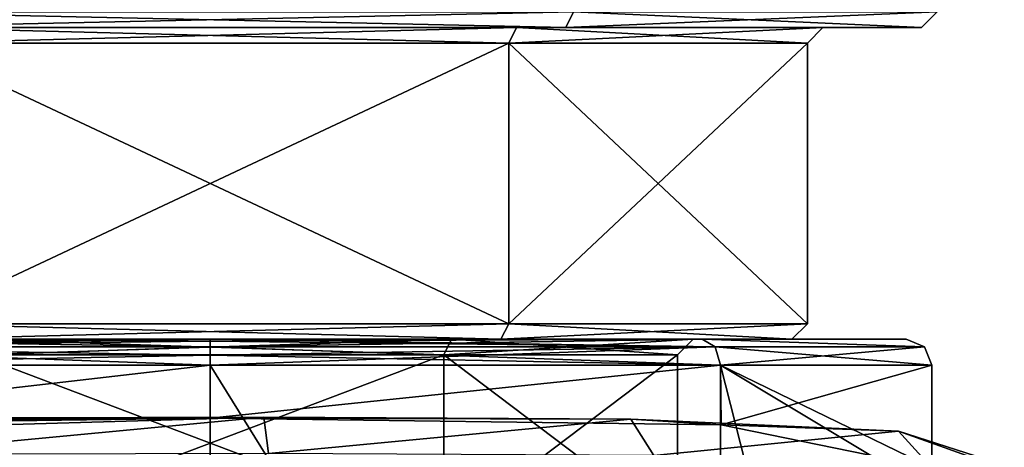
# Model space of a CAD drawing. Extents: x -65 to 446, y -88 to 1318.
# Tile 203 of 229: x 46 to 65, y -18 to -10. Entities that reach past the tile are written whole.
import ezdxf

# ---------------------------------------------------------------- set-up
doc = ezdxf.new("R2010")
doc.units = 0
doc.header["$LTSCALE"] = 65.185185
for name, color, linetype in [('1062', 7, 'CONTINUOUS'), ('1084', 7, 'CONTINUOUS'), ('1085', 7, 'CONTINUOUS'), ('1088', 7, 'CONTINUOUS'), ('1509', 7, 'CONTINUOUS'), ('1510', 7, 'CONTINUOUS'), ('1511', 7, 'CONTINUOUS'), ('1512', 7, 'CONTINUOUS'), ('1518', 7, 'CONTINUOUS'), ('1519', 7, 'CONTINUOUS'), ('1525', 7, 'CONTINUOUS'), ('1526', 7, 'CONTINUOUS'), ('1527', 7, 'CONTINUOUS'), ('1528', 7, 'CONTINUOUS'), ('1529', 7, 'CONTINUOUS'), ('1530', 7, 'CONTINUOUS'), ('1531', 7, 'CONTINUOUS'), ('1532', 7, 'CONTINUOUS'), ('833', 7, 'CONTINUOUS'), ('834', 7, 'CONTINUOUS'), ('835', 7, 'CONTINUOUS'), ('836', 7, 'CONTINUOUS'), ('896', 7, 'CONTINUOUS')]:
    doc.layers.add(name, color=color, linetype=linetype)

msp = doc.modelspace()

# ---------------------------------------------------------------- linework, layer by layer
at = {"layer": '1062', "color": 7, "linetype": 'CONTINUOUS'}
for points in [[(63.4, -16, 0), (59.476, -16, -9.474), (36.6, -16, 0), (63.4, -16, 0)], [(40.524, -16, 9.474), (63.4, -16, 0), (36.6, -16, 0), (40.524, -16, 9.474)], [(36.6, -16, 0), (59.476, -16, -9.474), (40.524, -16, -9.475), (36.6, -16, 0)], [(50, -16, 13.4), (59.476, -16, 9.475), (40.524, -16, 9.474), (50, -16, 13.4)], [(59.476, -16, 9.475), (63.4, -16, 0), (40.524, -16, 9.474), (59.476, -16, 9.475)], [(59.476, -16, -9.474), (50, -16, -13.4), (40.524, -16, -9.475), (59.476, -16, -9.474)]]:
    msp.add_3dface(points, dxfattribs=at)
at = {"layer": '1084', "color": 7, "linetype": 'CONTINUOUS'}
for points in [[(50, -17.517, -13.9), (50, -16.5, -13.9), (59.829, -16.5, -9.829), (50, -17.517, -13.9)], [(50, -16.5, 13.9), (50, -32.257, 13.9), (59.828, -32.328, 9.83), (50, -16.5, 13.9)], [(59.829, -16.5, 9.829), (50, -16.5, 13.9), (59.828, -32.328, 9.83), (59.829, -16.5, 9.829)], [(50, -17.517, -13.9), (59.829, -16.5, -9.829), (59.838, -17.645, -9.82), (50, -17.517, -13.9)], [(63.9, -32.5), (59.829, -16.5, 9.829), (59.828, -32.328, 9.83), (63.9, -32.5)], [(59.829, -16.5, -9.829), (63.9, -16.5), (59.838, -17.645, -9.82), (59.829, -16.5, -9.829)], [(63.9, -16.5), (59.829, -16.5, 9.829), (63.9, -18.472), (63.9, -16.5)], [(63.9, -18.472), (59.829, -16.5, 9.829), (63.9, -18.94, 0), (63.9, -18.472)], [(63.9, -18.94, 0), (59.829, -16.5, 9.829), (63.9, -32.5), (63.9, -18.94, 0)], [(59.838, -17.645, -9.82), (63.9, -16.5), (63.9, -18.472), (59.838, -17.645, -9.82)]]:
    msp.add_3dface(points, dxfattribs=at)
at = {"layer": '1085', "color": 7, "linetype": 'CONTINUOUS'}
for points in [[(40.171, -16.5, -9.829), (50, -16.5, -13.9), (39.983, -17.653, -9.636), (40.171, -16.5, -9.829)], [(39.983, -17.653, -9.636), (50, -16.5, -13.9), (50, -17.517, -13.9), (39.983, -17.653, -9.636)], [(50, -16.5, 13.9), (40.171, -16.5, 9.829), (50, -32.257, 13.9), (50, -16.5, 13.9)], [(50, -32.257, 13.9), (40.171, -16.5, 9.829), (41.704, -32.305, 11.153), (50, -32.257, 13.9)]]:
    msp.add_3dface(points, dxfattribs=at)
at = {"layer": '1088', "color": 7, "linetype": 'CONTINUOUS'}
for points in [[(35.725, -17.615, -10.485), (39.983, -17.653, -9.636), (50, -17.517, -13.9), (35.725, -17.615, -10.485)], [(35.725, -17.615, -10.485), (50, -17.517, -13.9), (39.751, -17.555, -12.187), (35.725, -17.615, -10.485)], [(39.751, -17.555, -12.187), (50, -17.517, -13.9), (43.729, -17.516, -13.945), (39.751, -17.555, -12.187)], [(43.729, -17.516, -13.945), (50, -17.517, -13.9), (51.035, -17.502, -15.261), (43.729, -17.516, -13.945)], [(51.035, -17.502, -15.261), (50, -17.517, -13.9), (58.098, -17.535, -12.966), (51.035, -17.502, -15.261)], [(50, -17.517, -13.9), (59.838, -17.645, -9.82), (58.098, -17.535, -12.966), (50, -17.517, -13.9)], [(58.098, -17.535, -12.966), (59.838, -17.645, -9.82), (63.258, -17.768, -7.593), (58.098, -17.535, -12.966)], [(59.838, -17.645, -9.82), (63.9, -18.472), (63.258, -17.768, -7.593), (59.838, -17.645, -9.82)], [(63.258, -17.768, -7.593), (63.9, -18.472), (65.086, -18.424, -0.4), (63.258, -17.768, -7.593)], [(65.292, -18.424, -0.4), (63.258, -17.768, -7.593), (65.086, -18.424, -0.4), (65.292, -18.424, -0.4)]]:
    msp.add_3dface(points, dxfattribs=at)
at = {"layer": '1509', "linetype": 'CONTINUOUS'}
for points in [[(54.5, -19.7, -7.794), (45.5, -19.7, -7.794), (54.5, -16.3, -7.794), (54.5, -19.7, -7.794)], [(54.5, -16.3, -7.794), (45.5, -19.7, -7.794), (45.5, -16.3, -7.794), (54.5, -16.3, -7.794)], [(59, -19.7), (54.5, -19.7, -7.794), (59, -16.3), (59, -19.7)], [(59, -16.3), (54.5, -19.7, -7.794), (54.5, -16.3, -7.794), (59, -16.3)]]:
    msp.add_3dface(points, dxfattribs=at)
at = {"layer": '1510', "linetype": 'CONTINUOUS'}
for points in [[(44.4, -16, 9.699), (45.35, -16, 8.054), (55.6, -16, 9.699), (44.4, -16, 9.699)], [(54.65, -16, -8.054), (45.35, -16, -8.054), (44.4, -16, -9.699), (54.65, -16, -8.054)], [(55.6, -16, -9.699), (54.65, -16, -8.054), (44.4, -16, -9.699), (55.6, -16, -9.699)], [(45.35, -16, 8.054), (54.65, -16, 8.054), (55.6, -16, 9.699), (45.35, -16, 8.054)], [(54.65, -16, 8.054), (59.3, -16), (55.6, -16, 9.699), (54.65, -16, 8.054)], [(59.3, -16), (54.65, -16, -8.054), (61.2, -16), (59.3, -16)], [(61.2, -16), (54.65, -16, -8.054), (55.6, -16, -9.699), (61.2, -16)], [(55.6, -16, 9.699), (59.3, -16), (61.2, -16), (55.6, -16, 9.699)]]:
    msp.add_3dface(points, dxfattribs=at)
at = {"layer": '1511', "linetype": 'CONTINUOUS'}
for points in [[(44.25, -10.3, -9.959), (55.75, -10.3, -9.959), (44.25, -15.7, -9.959), (44.25, -10.3, -9.959)], [(44.25, -15.7, -9.959), (55.75, -10.3, -9.959), (55.75, -15.7, -9.959), (44.25, -15.7, -9.959)], [(61.5, -10.3), (61.5, -15.7), (55.75, -15.7, -9.959), (61.5, -10.3)], [(55.75, -10.3, -9.959), (61.5, -10.3), (55.75, -15.7, -9.959), (55.75, -10.3, -9.959)]]:
    msp.add_3dface(points, dxfattribs=at)
at = {"layer": '1512', "linetype": 'CONTINUOUS'}
for points in [[(43.15, -10, 11.865), (44.1, -10, 10.219), (56.85, -10, 11.865), (43.15, -10, 11.865)], [(55.9, -10, -10.219), (44.1, -10, -10.219), (43.15, -10, -11.865), (55.9, -10, -10.219)], [(56.85, -10, -11.865), (55.9, -10, -10.219), (43.15, -10, -11.865), (56.85, -10, -11.865)], [(44.1, -10, 10.219), (55.9, -10, 10.219), (56.85, -10, 11.865), (44.1, -10, 10.219)], [(55.9, -10, 10.219), (61.8, -10), (56.85, -10, 11.865), (55.9, -10, 10.219)], [(61.8, -10), (55.9, -10, -10.219), (63.7, -10), (61.8, -10)], [(63.7, -10), (55.9, -10, -10.219), (56.85, -10, -11.865), (63.7, -10)], [(56.85, -10, 11.865), (61.8, -10), (63.7, -10), (56.85, -10, 11.865)]]:
    msp.add_3dface(points, dxfattribs=at)
at = {"layer": '1518', "linetype": 'CONTINUOUS'}
for points in [[(45.5, -19.7, 7.794), (54.5, -19.7, 7.794), (45.5, -16.3, 7.794), (45.5, -19.7, 7.794)], [(45.5, -16.3, 7.794), (54.5, -19.7, 7.794), (54.5, -16.3, 7.794), (45.5, -16.3, 7.794)], [(59, -19.7), (59, -16.3), (54.5, -16.3, 7.794), (59, -19.7)], [(54.5, -19.7, 7.794), (59, -19.7), (54.5, -16.3, 7.794), (54.5, -19.7, 7.794)]]:
    msp.add_3dface(points, dxfattribs=at)
at = {"layer": '1519', "linetype": 'CONTINUOUS'}
for points in [[(55.75, -10.3, 9.959), (44.25, -10.3, 9.959), (55.75, -15.7, 9.959), (55.75, -10.3, 9.959)], [(55.75, -15.7, 9.959), (44.25, -10.3, 9.959), (44.25, -15.7, 9.959), (55.75, -15.7, 9.959)], [(61.5, -15.7), (61.5, -10.3), (55.75, -10.3, 9.959), (61.5, -15.7)], [(61.5, -15.7), (55.75, -10.3, 9.959), (55.75, -15.7, 9.959), (61.5, -15.7)]]:
    msp.add_3dface(points, dxfattribs=at)
at = {"layer": '1525', "linetype": 'CONTINUOUS'}
for points in [[(43, -9.7, -12.124), (57, -9.7, -12.124), (43.15, -10, -11.865), (43, -9.7, -12.124)], [(57, -9.7, -12.124), (56.85, -10, -11.865), (43.15, -10, -11.865), (57, -9.7, -12.124)], [(57, -9.7, -12.124), (64, -9.7), (56.85, -10, -11.865), (57, -9.7, -12.124)], [(64, -9.7), (63.7, -10), (56.85, -10, -11.865), (64, -9.7)]]:
    msp.add_3dface(points, dxfattribs=at)
at = {"layer": '1526', "linetype": 'CONTINUOUS'}
for points in [[(57, -9.7, 12.124), (43, -9.7, 12.124), (56.85, -10, 11.865), (57, -9.7, 12.124)], [(43, -9.7, 12.124), (43.15, -10, 11.865), (56.85, -10, 11.865), (43, -9.7, 12.124)], [(57, -9.7, 12.124), (56.85, -10, 11.865), (63.7, -10), (57, -9.7, 12.124)], [(64, -9.7), (57, -9.7, 12.124), (63.7, -10), (64, -9.7)]]:
    msp.add_3dface(points, dxfattribs=at)
at = {"layer": '1527', "linetype": 'CONTINUOUS'}
for points in [[(44.25, -10.3, -9.959), (44.1, -10, -10.219), (55.9, -10, -10.219), (44.25, -10.3, -9.959)], [(55.75, -10.3, -9.959), (44.25, -10.3, -9.959), (55.9, -10, -10.219), (55.75, -10.3, -9.959)], [(61.5, -10.3), (55.75, -10.3, -9.959), (61.8, -10), (61.5, -10.3)], [(61.8, -10), (55.75, -10.3, -9.959), (55.9, -10, -10.219), (61.8, -10)]]:
    msp.add_3dface(points, dxfattribs=at)
at = {"layer": '1528', "linetype": 'CONTINUOUS'}
for points in [[(55.9, -10, 10.219), (44.1, -10, 10.219), (55.75, -10.3, 9.959), (55.9, -10, 10.219)], [(44.1, -10, 10.219), (44.25, -10.3, 9.959), (55.75, -10.3, 9.959), (44.1, -10, 10.219)], [(61.5, -10.3), (55.9, -10, 10.219), (55.75, -10.3, 9.959), (61.5, -10.3)], [(61.5, -10.3), (61.8, -10), (55.9, -10, 10.219), (61.5, -10.3)]]:
    msp.add_3dface(points, dxfattribs=at)
at = {"layer": '1529', "linetype": 'CONTINUOUS'}
for points in [[(44.4, -16, -9.699), (44.25, -15.7, -9.959), (55.75, -15.7, -9.959), (44.4, -16, -9.699)], [(55.6, -16, -9.699), (44.4, -16, -9.699), (55.75, -15.7, -9.959), (55.6, -16, -9.699)], [(61.2, -16), (55.6, -16, -9.699), (61.5, -15.7), (61.2, -16)], [(61.5, -15.7), (55.6, -16, -9.699), (55.75, -15.7, -9.959), (61.5, -15.7)]]:
    msp.add_3dface(points, dxfattribs=at)
at = {"layer": '1530', "linetype": 'CONTINUOUS'}
for points in [[(44.4, -16, 9.699), (55.6, -16, 9.699), (44.25, -15.7, 9.959), (44.4, -16, 9.699)], [(55.6, -16, 9.699), (55.75, -15.7, 9.959), (44.25, -15.7, 9.959), (55.6, -16, 9.699)], [(55.6, -16, 9.699), (61.2, -16), (55.75, -15.7, 9.959), (55.6, -16, 9.699)], [(61.2, -16), (61.5, -15.7), (55.75, -15.7, 9.959), (61.2, -16)]]:
    msp.add_3dface(points, dxfattribs=at)
at = {"layer": '1531', "linetype": 'CONTINUOUS'}
for points in [[(45.5, -16.3, -7.794), (45.35, -16, -8.054), (54.65, -16, -8.054), (45.5, -16.3, -7.794)], [(54.5, -16.3, -7.794), (45.5, -16.3, -7.794), (54.65, -16, -8.054), (54.5, -16.3, -7.794)], [(59, -16.3), (54.5, -16.3, -7.794), (59.3, -16), (59, -16.3)], [(59.3, -16), (54.5, -16.3, -7.794), (54.65, -16, -8.054), (59.3, -16)]]:
    msp.add_3dface(points, dxfattribs=at)
at = {"layer": '1532', "linetype": 'CONTINUOUS'}
for points in [[(54.65, -16, 8.054), (45.35, -16, 8.054), (54.5, -16.3, 7.794), (54.65, -16, 8.054)], [(45.35, -16, 8.054), (45.5, -16.3, 7.794), (54.5, -16.3, 7.794), (45.35, -16, 8.054)], [(59, -16.3), (54.65, -16, 8.054), (54.5, -16.3, 7.794), (59, -16.3)], [(59, -16.3), (59.3, -16), (54.65, -16, 8.054), (59, -16.3)]]:
    msp.add_3dface(points, dxfattribs=at)
at = {"layer": '833', "color": 7, "linetype": 'CONTINUOUS'}
for points in [[(50, -16.5, -13.9), (50, -16.309, -13.862), (59.725, -16.146, -9.725), (50, -16.5, -13.9)], [(50, -16.5, -13.9), (59.725, -16.146, -9.725), (59.829, -16.5, -9.829), (50, -16.5, -13.9)], [(50, -16.309, -13.862), (50, -16.146, -13.754), (59.725, -16.146, -9.725), (50, -16.309, -13.862)], [(50, -16.146, 13.754), (50, -16.309, 13.862), (59.829, -16.5, 9.829), (50, -16.146, 13.754)], [(59.725, -16.146, 9.725), (50, -16.146, 13.754), (59.829, -16.5, 9.829), (59.725, -16.146, 9.725)], [(63.754, -16.146), (59.725, -16.146, 9.725), (63.9, -16.5), (63.754, -16.146)], [(63.9, -16.5), (59.725, -16.146, 9.725), (59.829, -16.5, 9.829), (63.9, -16.5)], [(59.725, -16.146, -9.725), (63.754, -16.146), (59.829, -16.5, -9.829), (59.725, -16.146, -9.725)], [(59.829, -16.5, -9.829), (63.754, -16.146), (63.9, -16.5), (59.829, -16.5, -9.829)], [(50, -16.309, 13.862), (50, -16.5, 13.9), (59.829, -16.5, 9.829), (50, -16.309, 13.862)]]:
    msp.add_3dface(points, dxfattribs=at)
at = {"layer": '834', "color": 7, "linetype": 'CONTINUOUS'}
for points in [[(59.725, -16.146, -9.725), (50, -16.146, -13.754), (59.476, -16, -9.474), (59.725, -16.146, -9.725)], [(59.476, -16, -9.474), (50, -16.146, -13.754), (50, -16.038, -13.591), (59.476, -16, -9.474)], [(50, -16, 13.4), (59.725, -16.146, 9.725), (59.476, -16, 9.475), (50, -16, 13.4)], [(59.725, -16.146, 9.725), (50, -16, 13.4), (50, -16.038, 13.591), (59.725, -16.146, 9.725)], [(50, -16, -13.4), (59.476, -16, -9.474), (50, -16.038, -13.591), (50, -16, -13.4)], [(50, -16.146, 13.754), (59.725, -16.146, 9.725), (50, -16.038, 13.591), (50, -16.146, 13.754)], [(59.725, -16.146, 9.725), (63.754, -16.146), (59.476, -16, 9.475), (59.725, -16.146, 9.725)], [(63.754, -16.146), (59.725, -16.146, -9.725), (59.476, -16, -9.474), (63.754, -16.146)], [(59.476, -16, 9.475), (63.754, -16.146), (63.4, -16, 0), (59.476, -16, 9.475)], [(63.4, -16, 0), (63.754, -16.146), (59.476, -16, -9.474), (63.4, -16, 0)]]:
    msp.add_3dface(points, dxfattribs=at)
at = {"layer": '835', "color": 7, "linetype": 'CONTINUOUS'}
for points in [[(50, -16.309, -13.862), (40.171, -16.5, -9.829), (50, -16.146, -13.754), (50, -16.309, -13.862)], [(50, -16.146, -13.754), (40.171, -16.5, -9.829), (40.275, -16.146, -9.725), (50, -16.146, -13.754)], [(40.171, -16.5, 9.829), (50, -16.5, 13.9), (40.275, -16.146, 9.725), (40.171, -16.5, 9.829)], [(40.275, -16.146, 9.725), (50, -16.5, 13.9), (50, -16.309, 13.862), (40.275, -16.146, 9.725)], [(50, -16.146, 13.754), (40.275, -16.146, 9.725), (50, -16.309, 13.862), (50, -16.146, 13.754)], [(50, -16.5, -13.9), (40.171, -16.5, -9.829), (50, -16.309, -13.862), (50, -16.5, -13.9)]]:
    msp.add_3dface(points, dxfattribs=at)
at = {"layer": '836', "color": 7, "linetype": 'CONTINUOUS'}
for points in [[(40.275, -16.146, -9.725), (50, -16, -13.4), (50, -16.038, -13.591), (40.275, -16.146, -9.725)], [(50, -16, -13.4), (40.275, -16.146, -9.725), (40.524, -16, -9.475), (50, -16, -13.4)], [(40.275, -16.146, 9.725), (50, -16.146, 13.754), (40.524, -16, 9.474), (40.275, -16.146, 9.725)], [(50, -16.146, -13.754), (40.275, -16.146, -9.725), (50, -16.038, -13.591), (50, -16.146, -13.754)], [(50, -16.146, 13.754), (50, -16.038, 13.591), (40.524, -16, 9.474), (50, -16.146, 13.754)], [(50, -16.038, 13.591), (50, -16, 13.4), (40.524, -16, 9.474), (50, -16.038, 13.591)]]:
    msp.add_3dface(points, dxfattribs=at)
at = {"layer": '896', "color": 7, "linetype": 'CONTINUOUS'}
for points in [[(51.035, -17.502, -15.261), (43.442, -18.216, -14.594), (43.525, -17.717, -14.403), (51.035, -17.502, -15.261)], [(43.442, -18.216, -14.594), (51.035, -17.502, -15.261), (51.123, -18.201, -15.961), (43.442, -18.216, -14.594)], [(43.729, -17.516, -13.945), (51.035, -17.502, -15.261), (43.525, -17.717, -14.403), (43.729, -17.516, -13.945)], [(51.035, -17.502, -15.261), (58.098, -17.535, -12.966), (51.123, -18.201, -15.961), (51.035, -17.502, -15.261)], [(51.123, -18.201, -15.961), (58.098, -17.535, -12.966), (58.541, -18.234, -13.53), (51.123, -18.201, -15.961)], [(58.098, -17.535, -12.966), (63.258, -17.768, -7.593), (58.541, -18.234, -13.53), (58.098, -17.535, -12.966)], [(63.258, -17.768, -7.593), (65.292, -18.424, -0.4), (58.541, -18.234, -13.53), (63.258, -17.768, -7.593)]]:
    msp.add_3dface(points, dxfattribs=at)

doc.saveas('drawing.dxf')
